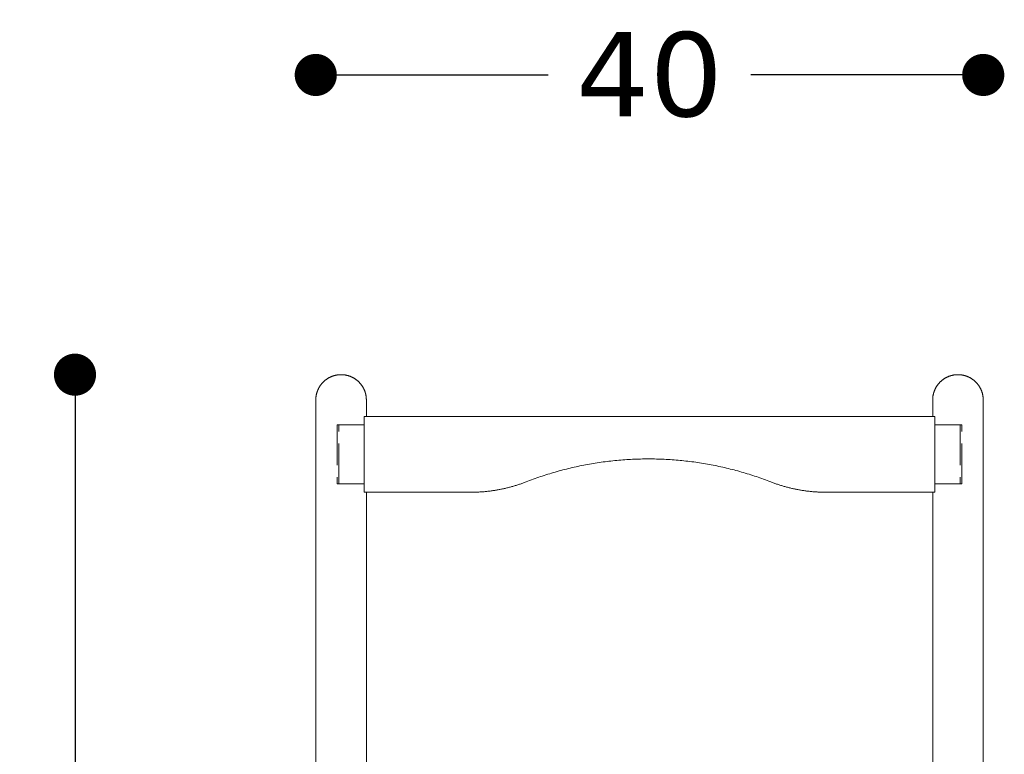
# Model space of a CAD drawing. Header units: centimetres. Extents: x 43 to 219, y 1 to 250.
# Tile 8 of 11: x 47 to 105, y 184 to 227. Entities that reach past the tile are written whole.
import ezdxf

# ---------------------------------------------------------------- set-up
doc = ezdxf.new("R2010")
doc.units = ezdxf.units.CM
doc.header["$MEASUREMENT"] = 0
doc.linetypes.add('Nascosto', pattern=[4, 2, -2])
doc.layers.add('Make2D$Nascosto$Curve', color=7, linetype='Nascosto', true_color=0x8c8c8c)
doc.layers.add('Make2D$Visibile$Curve', color=7, linetype='Continuous', true_color=0x000000)
doc.layers.add('Make2D$Visibile$CurveSilhouetteScena', color=7, linetype='Continuous', lineweight=50, true_color=0x000000)
doc.styles.get("Standard").update_dxf_attribs({"font": 'verdana.ttf'})
doc.dimstyles.new('MDF', dxfattribs={"dimtxt": 5, "dimasz": 2.5, "dimexe": 0.18, "dimexo": 0.0625, "dimgap": 2, "dimtad": 0, "dimdec": 0, "dimrnd": 1, "dimzin": 0, "dimdsep": 46, "dimtxsty": 'Standard', "dimblk": 'DOT', "dimcen": 0.09, "dimse1": 1, "dimse2": 1, "dimclrd": 1, "dimclrt": 1, "dimadec": 0, "dimazin": 0, "dimtfac": 1, "dimtdec": 0, "dimtofl": 0, "dimtmove": 0, "dimatfit": 3, "dimldrblk": 'DOTBLANK', "dimfxl": 1, "dimtfillclr": 1, "dimtolj": 1, "dimtzin": 0, "dimarcsym": 0})

# ---------------------------------------------------------------- blocks, each defined once
blk = doc.blocks.new('_Dot')
at = {"color": 0, "linetype": 'ByBlock', "lineweight": -2}
blk.add_line((-0.5, 0), (-1, 0), dxfattribs=at)
at = {"color": 0, "linetype": 'ByBlock', "const_width": 0.5}
blk.add_lwpolyline([(-0.25, 0, 1), (0.25, 0, 1)], format="xyb", close=True, dxfattribs=at)
blk = doc.blocks.new('*D22')
at = {"color": 1, "lineweight": -2, "transparency": 16777216}
for p, q in [((66.621, 224.129), (77.905, 224.129)), ((101.221, 224.129), (89.938, 224.129))]:
    blk.add_line(p, q, dxfattribs=at)
at = {"layer": 'Defpoints', "color": 0, "transparency": 16777216}
for p in [(103.721, 224.129), (64.121, 165.542), (103.721, 165.542)]:
    blk.add_point(p, dxfattribs=at)
at = {"color": 1, "lineweight": -2, "transparency": 16777216, "xscale": 2.5, "yscale": 2.5, "zscale": 2.5, "rotation": 180}
blk.add_blockref('_Dot', (64.121, 224.129), dxfattribs=at)
at = {"color": 1, "lineweight": -2, "transparency": 16777216, "xscale": 2.5, "yscale": 2.5, "zscale": 2.5}
blk.add_blockref('_Dot', (103.721, 224.129), dxfattribs=at)
at = {"color": 1, "transparency": 16777216, "insert": (83.921, 224.129), "char_height": 5, "attachment_point": 5}
blk.add_mtext('\\A1;40', dxfattribs=at)
blk = doc.blocks.new('_DotBlank')
at = {"color": 0, "linetype": 'ByBlock', "lineweight": -2}
blk.add_line((-0.5, 0), (-1, 0), dxfattribs=at)
blk.add_circle((0, 0), 0.5, dxfattribs=at)
blk = doc.blocks.new('*D23')
at = {"color": 1, "lineweight": -2, "transparency": 16777216}
for p, q in [((49.835, 203.842), (49.835, 170.143)), ((49.835, 124.442), (49.835, 158.141))]:
    blk.add_line(p, q, dxfattribs=at)
at = {"layer": 'Defpoints', "color": 0, "transparency": 16777216}
for p in [(65.621, 206.342), (49.835, 121.942), (65.621, 121.942)]:
    blk.add_point(p, dxfattribs=at)
at = {"color": 1, "lineweight": -2, "transparency": 16777216, "xscale": 2.5, "yscale": 2.5, "zscale": 2.5}
for p, rotation in [((49.835, 206.342), 90), ((49.835, 121.942), 270)]:
    blk.add_blockref('_Dot', p, dxfattribs=dict(at, rotation=rotation))
at = {"color": 1, "transparency": 16777216, "insert": (49.835, 164.142), "char_height": 5, "attachment_point": 5, "rotation": 90}
blk.add_mtext('\\A1;84', dxfattribs=at)

msp = doc.modelspace()

# ---------------------------------------------------------------- linework, layer by layer
at = {"layer": 'Make2D$Nascosto$Curve', "color": 0, "lineweight": 9}
for points in [[(65.396, 203.364), (65.396, 203.364), (65.396, 202.964)], [(65.496, 203.364), (65.496, 203.364), (65.496, 202.964)], [(102.347, 202.964), (102.347, 203.364), (102.347, 203.364)], [(102.447, 202.964), (102.447, 203.364), (102.447, 203.364)], [(65.396, 200.264), (65.396, 199.864), (65.396, 199.864)], [(65.496, 200.264), (65.496, 199.864), (65.496, 199.864)], [(102.347, 199.864), (102.347, 199.864), (102.347, 200.264)], [(102.447, 199.864), (102.447, 199.864), (102.447, 200.264)]]:
    msp.add_rational_spline(points, [1, 0.707106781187, 1], degree=2, dxfattribs=at)
for points in [[(65.396, 203.364), (66.196, 203.364), (66.996, 203.364)], [(100.847, 203.364), (101.647, 203.364), (102.447, 203.364)], [(65.396, 202.964), (65.396, 201.614), (65.396, 200.264)], [(65.496, 200.264), (65.496, 201.614), (65.496, 202.964)], [(102.347, 202.964), (102.347, 201.614), (102.347, 200.264)], [(102.447, 200.264), (102.447, 201.614), (102.447, 202.964)], [(66.996, 199.864), (66.196, 199.864), (65.396, 199.864)], [(102.347, 199.864), (101.597, 199.864), (100.847, 199.864)], [(102.447, 199.864), (102.397, 199.864), (102.347, 199.864)]]:
    msp.add_open_spline(points, degree=2, dxfattribs=at)
at = {"layer": 'Make2D$Visibile$Curve', "color": 0, "lineweight": 9}
for points in [[(64.121, 204.842), (64.121, 205.128), (64.227, 205.394), (64.341, 205.683), (64.561, 205.903), (64.78, 206.122), (65.069, 206.237), (65.335, 206.342), (65.621, 206.342)], [(67.121, 204.842), (67.121, 205.128), (67.016, 205.394), (66.902, 205.683), (66.682, 205.903), (66.462, 206.122), (66.174, 206.237), (65.908, 206.342), (65.621, 206.342)], [(100.721, 204.842), (100.721, 205.128), (100.827, 205.394), (100.941, 205.683), (101.161, 205.903), (101.38, 206.122), (101.669, 206.237), (101.935, 206.342), (102.221, 206.342)], [(103.721, 204.842), (103.721, 205.128), (103.616, 205.394), (103.502, 205.683), (103.282, 205.903), (103.062, 206.122), (102.774, 206.237), (102.508, 206.342), (102.221, 206.342)]]:
    msp.add_rational_spline(points, [1, 0.926776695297, 0.890165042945, 0.853553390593, 0.853553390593, 0.853553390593, 0.890165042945, 0.926776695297, 1], degree=2, knots=[23.871021, 23.871021, 23.871021, 29.593328, 29.593328, 35.806532, 35.806532, 42.019735, 42.019735, 47.742042, 47.742042, 47.742042], dxfattribs=at)
for points in [[(64.121, 182.542), (64.121, 193.692), (64.121, 204.842)], [(67.121, 204.842), (67.121, 204.353), (67.121, 203.864)], [(100.721, 203.864), (100.721, 204.353), (100.721, 204.842)], [(103.721, 204.842), (103.721, 193.692), (103.721, 182.542)], [(66.996, 199.364), (66.996, 201.614), (66.996, 203.864)], [(66.996, 203.864), (67.059, 203.864), (67.121, 203.864)], [(67.121, 203.864), (83.921, 203.864), (100.722, 203.864)], [(100.722, 203.864), (100.784, 203.864), (100.847, 203.864)], [(100.847, 203.864), (100.847, 201.614), (100.847, 199.364)], [(67.122, 199.364), (67.059, 199.364), (66.996, 199.364)], [(67.121, 199.364), (67.121, 191.053), (67.121, 182.742)], [(73.331, 199.364), (70.226, 199.364), (67.122, 199.364)], [(100.721, 199.364), (97.553, 199.364), (94.384, 199.364)], [(100.721, 182.742), (100.721, 191.053), (100.721, 199.364)], [(100.847, 199.364), (100.784, 199.364), (100.721, 199.364)]]:
    msp.add_open_spline(points, degree=2, dxfattribs=at)
for points, weights in [([(91.117, 199.978), (83.857, 202.806), (76.597, 199.978)], [1, 0.931794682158, 1]), ([(76.597, 199.978), (75.022, 199.364), (73.331, 199.364)], [1, 0.982800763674, 1]), ([(94.384, 199.364), (92.693, 199.364), (91.117, 199.978)], [1, 0.982800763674, 1])]:
    msp.add_rational_spline(points, weights, degree=2, dxfattribs=at)
at = {"layer": 'Make2D$Visibile$CurveSilhouetteScena', "color": 0, "lineweight": 9}
for points in [[(64.121, 204.842), (64.121, 205.128), (64.227, 205.394), (64.341, 205.683), (64.561, 205.903), (64.78, 206.122), (65.069, 206.237), (65.335, 206.342), (65.621, 206.342)], [(67.121, 204.842), (67.121, 205.128), (67.016, 205.394), (66.902, 205.683), (66.682, 205.903), (66.462, 206.122), (66.174, 206.237), (65.908, 206.342), (65.621, 206.342)], [(100.721, 204.842), (100.721, 205.128), (100.827, 205.394), (100.941, 205.683), (101.161, 205.903), (101.38, 206.122), (101.669, 206.237), (101.935, 206.342), (102.221, 206.342)], [(103.721, 204.842), (103.721, 205.128), (103.616, 205.394), (103.502, 205.683), (103.282, 205.903), (103.062, 206.122), (102.774, 206.237), (102.508, 206.342), (102.221, 206.342)]]:
    msp.add_rational_spline(points, [1, 0.926776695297, 0.890165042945, 0.853553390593, 0.853553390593, 0.853553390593, 0.890165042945, 0.926776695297, 1], degree=2, knots=[23.871021, 23.871021, 23.871021, 29.593328, 29.593328, 35.806532, 35.806532, 42.019735, 42.019735, 47.742042, 47.742042, 47.742042], dxfattribs=at)
for points in [[(64.121, 182.542), (64.121, 193.692), (64.121, 204.842)], [(67.121, 204.842), (67.121, 204.353), (67.121, 203.864)], [(100.721, 203.864), (100.721, 204.353), (100.721, 204.842)], [(103.721, 204.842), (103.721, 193.692), (103.721, 182.542)], [(67.121, 203.864), (83.921, 203.864), (100.722, 203.864)], [(67.121, 199.364), (67.121, 191.053), (67.121, 182.742)], [(73.331, 199.364), (70.226, 199.364), (67.122, 199.364)], [(100.721, 199.364), (97.553, 199.364), (94.384, 199.364)], [(100.721, 182.742), (100.721, 191.053), (100.721, 199.364)]]:
    msp.add_open_spline(points, degree=2, dxfattribs=at)
for points, weights in [([(91.117, 199.978), (83.857, 202.806), (76.597, 199.978)], [1, 0.931794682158, 1]), ([(76.597, 199.978), (75.022, 199.364), (73.331, 199.364)], [1, 0.982800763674, 1]), ([(94.384, 199.364), (92.693, 199.364), (91.117, 199.978)], [1, 0.982800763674, 1])]:
    msp.add_rational_spline(points, weights, degree=2, dxfattribs=at)

# ---------------------------------------------------------------- dimensions: what is measured, and where the dimension line sits
at = {"color": 3}
dim = msp.add_linear_dim(base=(103.721, 224.129), p1=(64.121, 165.542), p2=(103.721, 165.542), dimstyle='MDF', dxfattribs=at)
dim.commit()
dim.dimension.update_dxf_attribs({"geometry": '*D22', "text_midpoint": (83.921, 224.129)})
dim = msp.add_linear_dim(base=(49.835, 121.942), p1=(65.621, 206.342), p2=(65.621, 121.942), angle=90, dimstyle='MDF', dxfattribs=at)
dim.commit()
dim.dimension.update_dxf_attribs({"geometry": '*D23', "text_midpoint": (49.835, 164.142)})

doc.saveas('drawing.dxf')
